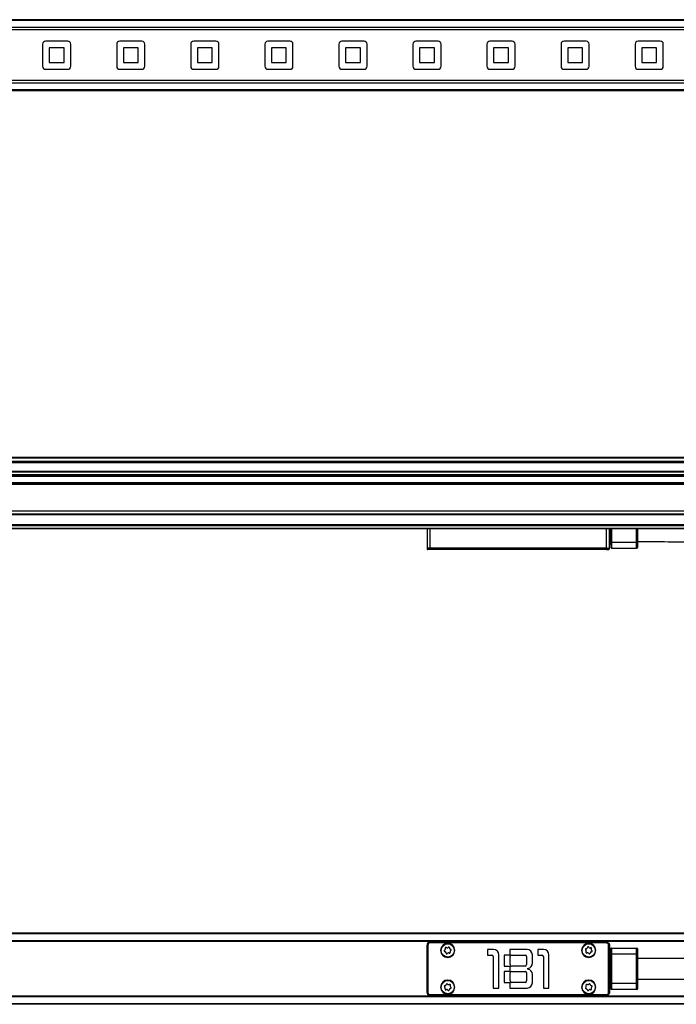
# Model space of a CAD drawing. Header units: millimetres. Extents: x -741 to 2998, y 394 to 730.
# Tile 9 of 18: x 584 to 805, y 396 to 729. Entities that reach past the tile are written whole.
import ezdxf

# ---------------------------------------------------------------- set-up
doc = ezdxf.new("R2010")
doc.units = ezdxf.units.MM

# ---------------------------------------------------------------- blocks, each defined once
blk = doc.blocks.new('Drawing View1')
at = {"color": 7, "linetype": 'Continuous', "lineweight": 25}
for p, q in [((-2, 15.5), (-1498, 15.5)), ((-2, 15.21), (-1498, 15.21)), ((-2, 12.9), (-1498, 12.9)), ((-2, 12.05), (-1498, 12.05)), ((-367.25, 7.25), (-367.25, -0.25)), ((-358.75, 8.25), (-366.25, 8.25)), ((-357.75, -0.25), (-357.75, 7.25)), ((-342.25, 7.25), (-342.25, -0.25)), ((-333.75, 8.25), (-341.25, 8.25)), ((-332.75, -0.25), (-332.75, 7.25)), ((-317.25, 7.25), (-317.25, -0.25)), ((-308.75, 8.25), (-316.25, 8.25)), ((-307.75, -0.25), (-307.75, 7.25)), ((-292.25, 7.25), (-292.25, -0.25)), ((-283.75, 8.25), (-291.25, 8.25)), ((-282.75, -0.25), (-282.75, 7.25)), ((-267.25, 7.25), (-267.25, -0.25)), ((-258.75, 8.25), (-266.25, 8.25)), ((-257.75, -0.25), (-257.75, 7.25)), ((-242.25, 7.25), (-242.25, -0.25)), ((-233.75, 8.25), (-241.25, 8.25)), ((-232.75, -0.25), (-232.75, 7.25)), ((-217.25, 7.25), (-217.25, -0.25)), ((-208.75, 8.25), (-216.25, 8.25)), ((-207.75, -0.25), (-207.75, 7.25)), ((-192.25, 7.25), (-192.25, -0.25)), ((-183.75, 8.25), (-191.25, 8.25)), ((-182.75, -0.25), (-182.75, 7.25)), ((-167.25, 7.25), (-167.25, -0.25)), ((-158.75, 8.25), (-166.25, 8.25)), ((-157.75, -0.25), (-157.75, 7.25)), ((-365, 6), (-365, 1)), ((-360, 6), (-365, 6)), ((-360, 1), (-360, 6)), ((-340, 6), (-340, 1)), ((-335, 6), (-340, 6)), ((-335, 1), (-335, 6)), ((-315, 6), (-315, 1)), ((-310, 6), (-315, 6)), ((-310, 1), (-310, 6)), ((-290, 6), (-290, 1)), ((-285, 6), (-290, 6)), ((-285, 1), (-285, 6)), ((-265, 6), (-265, 1)), ((-260, 6), (-265, 6)), ((-260, 1), (-260, 6)), ((-240, 6), (-240, 1)), ((-235, 6), (-240, 6)), ((-235, 1), (-235, 6)), ((-215, 6), (-215, 1)), ((-210, 6), (-215, 6)), ((-210, 1), (-210, 6)), ((-190, 6), (-190, 1)), ((-185, 6), (-190, 6)), ((-185, 1), (-185, 6)), ((-165, 6), (-165, 1)), ((-160, 6), (-165, 6)), ((-160, 1), (-160, 6)), ((-365, 1), (-360, 1)), ((-340, 1), (-335, 1)), ((-315, 1), (-310, 1)), ((-290, 1), (-285, 1)), ((-265, 1), (-260, 1)), ((-240, 1), (-235, 1)), ((-215, 1), (-210, 1)), ((-190, 1), (-185, 1)), ((-165, 1), (-160, 1)), ((-366.25, -1.25), (-358.75, -1.25)), ((-341.25, -1.25), (-333.75, -1.25)), ((-316.25, -1.25), (-308.75, -1.25)), ((-291.25, -1.25), (-283.75, -1.25)), ((-266.25, -1.25), (-258.75, -1.25)), ((-241.25, -1.25), (-233.75, -1.25)), ((-216.25, -1.25), (-208.75, -1.25)), ((-191.25, -1.25), (-183.75, -1.25)), ((-166.25, -1.25), (-158.75, -1.25)), ((-2, -5.06), (-1498, -5.06)), ((-2, -5.9), (-1498, -5.9)), ((-2, -8.21), (-1498, -8.21)), ((-2, -8.5), (-1498, -8.5))]:
    blk.add_line(p, q, dxfattribs=at)
for centre, start, end in [((-366.25, 7.25), 90, 180), ((-358.75, 7.25), 0, 90), ((-341.25, 7.25), 90, 180), ((-333.75, 7.25), 0, 90), ((-316.25, 7.25), 90, 180), ((-308.75, 7.25), 0, 90), ((-291.25, 7.25), 90, 180), ((-283.75, 7.25), 0, 90), ((-266.25, 7.25), 90, 180), ((-258.75, 7.25), 0, 90), ((-241.25, 7.25), 90, 180), ((-233.75, 7.25), 0, 90), ((-216.25, 7.25), 90, 180), ((-208.75, 7.25), 0, 90), ((-191.25, 7.25), 90, 180), ((-183.75, 7.25), 0, 90), ((-166.25, 7.25), 90, 180), ((-158.75, 7.25), 0, 90), ((-366.25, -0.25), 180, 270), ((-358.75, -0.25), 270, 0), ((-341.25, -0.25), 180, 270), ((-333.75, -0.25), 270, 0), ((-316.25, -0.25), 180, 270), ((-308.75, -0.25), 270, 0), ((-291.25, -0.25), 180, 270), ((-283.75, -0.25), 270, 0), ((-266.25, -0.25), 180, 270), ((-258.75, -0.25), 270, 0), ((-241.25, -0.25), 180, 270), ((-233.75, -0.25), 270, 0), ((-216.25, -0.25), 180, 270), ((-208.75, -0.25), 270, 0), ((-191.25, -0.25), 180, 270), ((-183.75, -0.25), 270, 0), ((-166.25, -0.25), 180, 270), ((-158.75, -0.25), 270, 0)]:
    blk.add_arc(centre, 1, start, end, dxfattribs=at)
blk = doc.blocks.new('Drawing View2')
at = {"color": 7, "linetype": 'Continuous', "lineweight": 25}
for p, q in [((1388, 32.48), (-108, 32.48)), ((1388, 32.29), (-108, 32.29)), ((1388, 31.21), (-108, 31.21)), ((1388, 30.76), (-108, 30.76)), ((1388, 27.81), (-108, 27.81)), ((1388, 27.56), (-108, 27.56)), ((1388, 26.66), (-108, 26.66)), ((1388, 26.41), (-108, 26.41)), ((1388, 26.32), (-108, 26.32)), ((1388, 26.08), (-108, 26.08)), ((1388, 23.95), (-108, 23.95)), ((1388, 23.7), (-108, 23.7)), ((1388, 23.61), (-108, 23.61)), ((1388, 23.36), (-108, 23.36)), ((1388, 14.4), (-108, 14.4)), ((1388, 13.4), (-108, 13.4)), ((1388, 13.2), (-108, 13.2)), ((1280, 9.79), (0, 9.79)), ((1280, 9.59), (0, 9.59)), ((1280, 9.39), (0, 9.39)), ((1280, 8.59), (0, 8.59)), ((1280, 8.39), (0, 8.39)), ((1152.5, 8.39), (1152.5, 1.96)), ((1153.5, 8.39), (1153.5, 1.96)), ((1213.1, 1.96), (1213.1, 8.39)), ((1214.1, 1.96), (1214.1, 8.39)), ((1214.4, 3.6), (1214.4, 8.39)), ((1214.6, 8.39), (1214.6, 3.9)), ((1214.8, 8.39), (1214.8, 3.9)), ((1223.2, 3.9), (1223.2, 8.39)), ((1223.7, 3.9), (1223.7, 8.39)), ((1214.1, 3.6), (1214.4, 3.6)), ((1214.1, 3.4), (1214.4, 3.4)), ((1214.4, 3.6), (1214.6, 3.6)), ((1214.4, 3.4), (1214.4, 3.6)), ((1214.6, 3.9), (1214.8, 3.9)), ((1214.6, 3.9), (1214.6, 2.1)), ((1214.8, 3.9), (1223.2, 3.9)), ((1214.8, 3.9), (1214.8, 1.9)), ((1223.2, 1.9), (1223.2, 3.9)), ((1223.7, 3.9), (1223.2, 3.9)), ((1223.7, 2.4), (1223.7, 3.9)), ((1152.5, 1.96), (1153.5, 1.96)), ((1152.52, 1.83), (1153.5, 1.83)), ((1152.52, 1.83), (1152.59, 1.54)), ((1153.5, 1.54), (1152.59, 1.54)), ((1153.5, 1.4), (1152.79, 1.4)), ((1153.5, 1.96), (1213.1, 1.96)), ((1153.5, 1.96), (1153.5, 1.83)), ((1153.5, 1.83), (1213.1, 1.83)), ((1153.5, 1.54), (1153.5, 1.83)), ((1213.04, 1.54), (1153.5, 1.54)), ((1153.5, 1.4), (1153.5, 1.54)), ((1213.04, 1.4), (1153.5, 1.4)), ((1213.04, 1.54), (1213.12, 1.83)), ((1213.04, 1.4), (1213.04, 1.54)), ((1214.01, 1.54), (1214.08, 1.83)), ((1214.8, 1.9), (1223.2, 1.9))]:
    blk.add_line(p, q, dxfattribs=at)
at = {"color": 7, "linetype": 'Continuous', "lineweight": 25, "flags": 128}
blk.add_lwpolyline([(1213.1, 1.96), (1213.1, 1.95), (1213.1, 1.93), (1213.1, 1.91), (1213.1, 1.9), (1213.1, 1.88), (1213.1, 1.86), (1213.1, 1.85), (1213.1, 1.83)], dxfattribs=at)
at = {"color": 7, "linetype": 'Continuous', "lineweight": 25}
for centre, radius, start, end in [((1214.4, 3.2), 0.2, 0, 90), ((1153, 1.96), 0.5, 180, 195), ((1152.79, 1.6), 0.2, 195, 270), ((1198.65, 3.77), 14.6, 352.3676, 352.8797), ((1213.81, 1.6), 0.2, 270, 344.9973), ((1213.61, 1.96), 0.492, 344.999, 0.243), ((1213.6, 1.96), 0.5, 344.9973, 0), ((1214.8, 2.1), 0.2, 180, 270), ((1223.2, 2.4), 0.5, 270, 0)]:
    blk.add_arc(centre, radius, start, end, dxfattribs=at)
for points, knots in [([(1223.7, 4.15), (1227.11, 4.13), (1233.53, 4.11), (1242.55, 3.98), (1250.36, 3.81), (1256.96, 3.63), (1264.02, 3.41), (1271.56, 3.14), (1277.31, 2.9), (1280, 2.79)], [0, 0, 0, 0, 0.181675, 0.341863, 0.480568, 0.597781, 0.693492, 0.856732, 1, 1, 1, 1]), ([(1214.01, 1.54), (1214, 1.54), (1213.99, 1.53), (1213.91, 1.53), (1213.73, 1.52), (1213.41, 1.53), (1213.17, 1.54), (1213.04, 1.54)], [0, 0, 0, 0, 0.135548, 0.267003, 0.517818, 0.751105, 1, 1, 1, 1]), ([(1213.04, 1.41), (1213.09, 1.41), (1213.21, 1.41), (1213.36, 1.41), (1213.51, 1.41), (1213.6, 1.41), (1213.64, 1.41)], [0, 0, 0, 0, 0.249714, 0.499714, 0.749738, 1, 1, 1, 1]), ([(1213.81, 1.4), (1213.81, 1.4), (1213.79, 1.4), (1213.69, 1.4), (1213.52, 1.4), (1213.3, 1.4), (1213.13, 1.4), (1213.04, 1.4)], [0, 0, 0, 0, 0.197864, 0.390487, 0.574642, 0.776476, 1, 1, 1, 1]), ([(1213.1, 1.96), (1213.11, 1.96), (1213.12, 1.96), (1213.13, 1.96), (1213.13, 1.96)], [0, 0, 0, 0, 0.559896, 1, 1, 1, 1]), ([(1213.1, 1.83), (1213.1, 1.83), (1213.11, 1.83), (1213.11, 1.83), (1213.12, 1.83)], [0, 0, 0, 0, 0.559135, 1, 1, 1, 1]), ([(1213.12, 1.83), (1213.19, 1.82), (1213.32, 1.8), (1213.57, 1.77), (1213.82, 1.75), (1214.03, 1.77), (1214.06, 1.81), (1214.08, 1.83)], [0, 0, 0, 0, 0.1391562, 0.2747807, 0.534321, 0.7601899, 1, 1, 1, 1]), ([(1213.13, 1.96), (1213.2, 1.96), (1213.34, 1.95), (1213.59, 1.94), (1213.85, 1.93), (1214.05, 1.94), (1214.08, 1.95), (1214.1, 1.96)], [0, 0, 0, 0, 0.139128, 0.274743, 0.534322, 0.760243, 1, 1, 1, 1]), ([(1213.39, 1.44), (1213.44, 1.43), (1213.53, 1.42), (1213.64, 1.4), (1213.72, 1.4), (1213.74, 1.4), (1213.75, 1.4)], [0, 0, 0, 0, 0.2637, 0.518713, 0.764197, 1, 1, 1, 1]), ([(1213.89, 1.42), (1213.88, 1.43), (1213.87, 1.44), (1213.82, 1.46), (1213.75, 1.48), (1213.71, 1.49)], [0, 0, 0, 0, 0.272096, 0.631362, 1, 1, 1, 1]), ([(1213.87, 1.44), (1213.88, 1.45), (1213.91, 1.48), (1213.92, 1.51), (1213.93, 1.53)], [0, 0, 0, 0, 0.615247, 1, 1, 1, 1]), ([(1214.1, 1.96), (1214.1, 1.96), (1214.1, 1.96), (1214.1, 1.96), (1214.1, 1.96)], [0, 0, 0, 0, 0.560071, 1, 1, 1, 1])]:
    blk.add_open_spline(points, degree=3, knots=knots, dxfattribs=at)
blk = doc.blocks.new('Drawing View3')
at = {"color": 7, "linetype": 'Continuous', "lineweight": 25}
for p, q in [((1280, 15.5), (0, 15.5)), ((1280, 15.3), (0, 15.3)), ((1280, 12.95), (0, 12.95)), ((1280, 12.75), (0, 12.75)), ((1152.5, -4.5), (1152.5, 11.5)), ((1152.5, 11.5), (1152.52, 11.5)), ((1152.52, -4.5), (1152.52, 11.5)), ((1152.52, 11.5), (1152.59, 11.5)), ((1152.59, 11.5), (1152.59, -4.5)), ((1152.79, 11.5), (1152.59, 11.5)), ((1152.79, 11.5), (1152.79, -4.5)), ((1153.5, 12.5), (1153.5, 12.48)), ((1153.5, 12.5), (1213.1, 12.5)), ((1153.5, 12.41), (1153.5, 12.48)), ((1153.5, 12.48), (1213.1, 12.48)), ((1153.5, 12.21), (1153.5, 12.41)), ((1213.04, 12.41), (1153.5, 12.41)), ((1213.04, 12.21), (1153.5, 12.21)), ((1172.97, 10), (1172.97, 8.1)), ((1174.97, 10), (1172.97, 10)), ((1186.28, 10), (1180.47, 10)), ((1180.47, 10), (1180.47, 8.1)), ((1189.88, 10), (1189.88, 8.1)), ((1191.88, 10), (1189.88, 10)), ((1213.04, 12.41), (1213.12, 12.48)), ((1213.04, 12.21), (1213.04, 12.41)), ((1213.81, 11.44), (1214.01, 11.44)), ((1213.81, -4.44), (1213.81, 11.44)), ((1214.01, 11.44), (1214.08, 11.52)), ((1214.01, -4.44), (1214.01, 11.44)), ((1214.08, 11.5), (1214.08, -4.5)), ((1214.1, 11.5), (1214.08, 11.5)), ((1214.1, 11.5), (1214.1, -4.5)), ((1214.6, 10.3), (1214.6, 8.5)), ((1214.8, 10.5), (1214.8, 8.5)), ((1214.8, 10.5), (1223.2, 10.5)), ((1223.2, 8.5), (1223.2, 10.5)), ((1223.7, 8.5), (1223.7, 10)), ((1157.1, 9.7), (1157.2, 9.7)), ((1157.25, 9.7), (1157.2, 9.7)), ((1161.75, 9.7), (1161.8, 9.7)), ((1161.9, 9.7), (1161.8, 9.7)), ((1172.97, 8.1), (1174.38, 8.1)), ((1174.88, 7.6), (1174.88, -3)), ((1176.78, -3), (1176.78, 8.2)), ((1180.47, 8.1), (1178.58, 8.1)), ((1178.58, 8.1), (1178.58, 4.4)), ((1180.58, 4.9), (1180.58, 7.6)), ((1181.08, 8.1), (1185.58, 8.1)), ((1186.08, 7.6), (1186.08, 4.9)), ((1188.08, 5.42), (1188.08, 8.2)), ((1189.88, 8.1), (1191.28, 8.1)), ((1191.78, 7.6), (1191.78, -3)), ((1193.67, -3), (1193.67, 8.2)), ((1204.7, 9.7), (1204.8, 9.7)), ((1204.85, 9.7), (1204.8, 9.7)), ((1209.35, 9.7), (1209.4, 9.7)), ((1209.5, 9.7), (1209.4, 9.7)), ((1214.1, 8.2), (1214.4, 8.2)), ((1214.1, 8), (1214.4, 8)), ((1214.4, 8), (1214.4, 8.2)), ((1214.4, -1), (1214.4, 8)), ((1214.4, 8), (1214.6, 8)), ((1214.6, 8.5), (1214.6, -1.5)), ((1214.6, 8.5), (1214.8, 8.5)), ((1214.8, 8.5), (1214.8, -1.5)), ((1214.8, 8.5), (1223.2, 8.5)), ((1223.2, -1.5), (1223.2, 8.5)), ((1223.7, 8.5), (1223.2, 8.5)), ((1223.7, -1.5), (1223.7, 8.5)), ((1178.58, 4.4), (1180.47, 4.4)), ((1180.47, 4.4), (1180.47, 2.6)), ((1185.58, 4.4), (1181.08, 4.4)), ((1186.58, 3.35), (1186.58, 3.65)), ((1180.47, 2.6), (1178.58, 2.6)), ((1178.58, 2.6), (1178.58, -1.1)), ((1180.58, -0.6), (1180.58, 2.1)), ((1181.08, 2.6), (1185.58, 2.6)), ((1186.08, 2.1), (1186.08, -0.6)), ((1188.08, -1.2), (1188.08, 1.58)), ((1157.1, -2.7), (1157.2, -2.7)), ((1157.25, -2.7), (1157.2, -2.7)), ((1161.75, -2.7), (1161.8, -2.7)), ((1161.9, -2.7), (1161.8, -2.7)), ((1174.88, -3), (1176.78, -3)), ((1178.58, -1.1), (1180.47, -1.1)), ((1180.47, -1.1), (1180.47, -3)), ((1180.47, -3), (1186.28, -3)), ((1185.58, -1.1), (1181.08, -1.1)), ((1191.78, -3), (1193.67, -3)), ((1204.7, -2.7), (1204.8, -2.7)), ((1204.85, -2.7), (1204.8, -2.7)), ((1209.35, -2.7), (1209.4, -2.7)), ((1209.5, -2.7), (1209.4, -2.7)), ((1214.4, -1), (1214.1, -1)), ((1214.4, -1.2), (1214.1, -1.2)), ((1214.4, -1.2), (1214.4, -1)), ((1214.4, -1), (1214.6, -1)), ((1214.6, -1.5), (1214.6, -3.3)), ((1214.6, -1.5), (1214.8, -1.5)), ((1214.8, -1.5), (1214.8, -3.5)), ((1223.2, -1.5), (1214.8, -1.5)), ((1223.2, -3.5), (1223.2, -1.5)), ((1223.7, -1.5), (1223.2, -1.5)), ((1223.7, -3), (1223.7, -1.5)), ((1280, -5.75), (0, -5.75)), ((1280, -5.95), (0, -5.95)), ((1152.5, -4.5), (1152.52, -4.5)), ((1152.52, -4.5), (1152.59, -4.5)), ((1152.79, -4.5), (1152.59, -4.5)), ((1153.5, -5.21), (1213.04, -5.21)), ((1153.5, -5.21), (1153.5, -5.41)), ((1153.5, -5.41), (1213.04, -5.41)), ((1153.5, -5.48), (1153.5, -5.41)), ((1213.1, -5.48), (1153.5, -5.48)), ((1153.5, -5.5), (1153.5, -5.48)), ((1213.1, -5.5), (1153.5, -5.5)), ((1213.04, -5.21), (1213.04, -5.41)), ((1213.12, -5.48), (1213.04, -5.41)), ((1213.1, -5.5), (1213.1, -5.48)), ((1213.81, -4.44), (1214.01, -4.44)), ((1214.08, -4.52), (1214.01, -4.44)), ((1223.2, -3.5), (1214.8, -3.5)), ((1280, -8.3), (0, -8.3)), ((1280, -8.5), (0, -8.5))]:
    blk.add_line(p, q, dxfattribs=at)
at = {"color": 7, "linetype": 'Continuous', "lineweight": 25, "flags": 128}
for points in [[(1213.1, 12.5), (1213.1, 12.5), (1213.1, 12.5), (1213.1, 12.5), (1213.1, 12.5), (1213.1, 12.49), (1213.1, 12.49), (1213.1, 12.49), (1213.1, 12.48)], [(1214.1, -4.5), (1214.1, -4.5), (1214.1, -4.5), (1214.1, -4.5), (1214.1, -4.5), (1214.09, -4.5), (1214.09, -4.5), (1214.09, -4.5), (1214.08, -4.5)]]:
    blk.add_lwpolyline(points, dxfattribs=at)
at = {"color": 7, "linetype": 'Continuous', "lineweight": 25}
for centre in [(1159.5, 9.7), (1207.1, 9.7), (1159.5, -2.7), (1207.1, -2.7)]:
    blk.add_circle(centre, 2.25, dxfattribs=at)
for centre, radius, start, end in [((1153.5, 11.5), 1, 90, 180), ((1153.5, 11.5), 0.983, 90, 180), ((1153.5, 11.5), 0.906, 90, 180), ((1153.5, 11.5), 0.713, 90, 180), ((1159.5, 9.7), 2.4, 0, 180), ((1159.5, 9.7), 2.3, 3.2053, 180), ((1158.29, 10.16), 0.42, 293.7766, 24.1444), ((1158.9, 10.44), 0.25, 53.7766, 204.1444), ((1159.3, 10.98), 0.42, 233.7766, 324.1444), ((1159.84, 10.59), 0.25, 353.7766, 144.1444), ((1160.51, 10.51), 0.42, 173.7766, 264.1444), ((1160.44, 9.85), 0.25, 293.7766, 84.1444), ((1174.97, 8.2), 1.8, 0, 90), ((1186.28, 8.2), 1.8, 0, 90), ((1191.88, 8.2), 1.8, 0, 90), ((1207.1, 9.7), 2.4, 0, 180), ((1207.1, 9.7), 2.3, 3.2053, 180), ((1206.19, 9.98), 0.25, 87.8651, 238.2329), ((1206.22, 10.65), 0.42, 267.8651, 358.2329), ((1206.89, 10.63), 0.25, 27.8651, 178.2329), ((1207.48, 10.94), 0.42, 207.8651, 298.2329), ((1207.79, 10.35), 0.25, 327.8651, 118.2329), ((1208.36, 9.99), 0.42, 147.8651, 238.2329), ((1213.14, 12.48), 0.024, 105.3871, 164.6241), ((1214.08, 11.54), 0.024, 285.3874, 344.6238), ((1214.8, 10.3), 0.2, 90, 180), ((1223.2, 10), 0.5, 0, 90), ((1159.5, 9.7), 2.4, 180, 0), ((1159.5, 9.7), 2.3, 180, 183.2053), ((1159.5, 9.7), 2.3, 183.2053, 0), ((1158.56, 9.55), 0.25, 113.7766, 264.1444), ((1158.49, 8.89), 0.42, 353.7766, 84.1444), ((1159.16, 8.81), 0.25, 173.7766, 324.1444), ((1159.7, 8.42), 0.42, 53.7766, 144.1444), ((1160.1, 8.96), 0.25, 233.7766, 24.1444), ((1160.71, 9.24), 0.42, 113.7766, 204.1444), ((1159.5, 9.7), 2.3, 0, 3.2053), ((1174.38, 7.6), 0.5, 0, 90), ((1181.08, 7.6), 0.5, 90, 180), ((1185.58, 7.6), 0.5, 0, 90), ((1191.28, 7.6), 0.5, 0, 90), ((1207.1, 9.7), 2.4, 180, 0), ((1207.1, 9.7), 2.3, 180, 183.2053), ((1207.1, 9.7), 2.3, 183.2053, 0), ((1205.84, 9.41), 0.42, 327.8651, 58.2329), ((1206.41, 9.05), 0.25, 147.8651, 298.2329), ((1206.72, 8.46), 0.42, 27.8651, 118.2329), ((1207.31, 8.77), 0.25, 207.8651, 358.2329), ((1207.98, 8.75), 0.42, 87.8651, 178.2329), ((1208.01, 9.42), 0.25, 267.8651, 58.2329), ((1207.1, 9.7), 2.3, 0, 3.2053), ((1214.4, 8.4), 0.2, 270, 0), ((1181.08, 4.9), 0.5, 180, 270), ((1185.58, 4.9), 0.5, 270, 0), ((1186.28, 5.42), 1.8, 279.5941, 0), ((1186.28, 1.58), 1.8, 0, 80.4059), ((1181.08, 2.1), 0.5, 90, 180), ((1185.58, 2.1), 0.5, 0, 90), ((1159.5, -2.7), 2.4, 0, 180), ((1159.5, -2.7), 2.4, 180, 0), ((1159.5, -2.7), 2.3, 3.2053, 180), ((1159.5, -2.7), 2.3, 180, 183.2053), ((1159.5, -2.7), 2.3, 183.2053, 0), ((1158.58, -2.48), 0.25, 91.159, 241.5268), ((1158.26, -3.06), 0.42, 331.159, 61.5268), ((1158.56, -1.81), 0.42, 271.159, 1.5268), ((1158.84, -3.39), 0.25, 151.159, 301.5268), ((1159.23, -1.79), 0.25, 31.159, 181.5268), ((1159.81, -1.44), 0.42, 211.159, 301.5268), ((1160.44, -3.59), 0.42, 91.159, 181.5268), ((1160.16, -2.01), 0.25, 331.159, 121.5268), ((1160.74, -2.34), 0.42, 151.159, 241.5268), ((1160.42, -2.92), 0.25, 271.159, 61.5268), ((1159.5, -2.7), 2.3, 0, 3.2053), ((1181.08, -0.6), 0.5, 180, 270), ((1185.58, -0.6), 0.5, 270, 0), ((1186.28, -1.2), 1.8, 270, 0), ((1207.1, -2.7), 2.4, 0, 180), ((1207.1, -2.7), 2.4, 180, 0), ((1207.1, -2.7), 2.3, 3.2053, 180), ((1207.1, -2.7), 2.3, 180, 183.2053), ((1207.1, -2.7), 2.3, 183.2053, 0), ((1206.19, -2.98), 0.25, 122.0678, 272.4356), ((1205.84, -2.41), 0.42, 302.0678, 32.4356), ((1206.4, -2.06), 0.25, 62.0678, 212.4356), ((1206.22, -3.65), 0.42, 2.0678, 92.4356), ((1206.72, -1.46), 0.42, 242.0678, 332.4356), ((1207.31, -1.77), 0.25, 2.0678, 152.4356), ((1207.98, -1.75), 0.42, 182.0678, 272.4356), ((1207.8, -3.34), 0.25, 242.0678, 32.4356), ((1208.36, -2.99), 0.42, 122.0678, 212.4356), ((1208.01, -2.42), 0.25, 302.0678, 92.4356), ((1207.1, -2.7), 2.3, 0, 3.2053), ((1214.4, -1.4), 0.2, 0, 90), ((1214.8, -3.3), 0.2, 180, 270), ((1223.2, -3), 0.5, 270, 0), ((1153.5, -4.5), 1, 180, 270), ((1153.5, -4.5), 0.983, 180, 270), ((1153.5, -4.5), 0.906, 180, 270), ((1153.5, -4.5), 0.713, 180, 270), ((1159.19, -3.96), 0.42, 31.159, 121.5268), ((1159.77, -3.61), 0.25, 211.159, 1.5268), ((1206.89, -3.63), 0.25, 182.0678, 332.4356), ((1207.48, -3.94), 0.42, 62.0678, 152.4356), ((1213.14, -5.48), 0.024, 195.3755, 254.6125), ((1214.08, -4.54), 0.024, 15.3762, 74.6126)]:
    blk.add_arc(centre, radius, start, end, dxfattribs=at)
for points, knots in [([(1214.01, 11.44), (1214, 11.51), (1213.99, 11.64), (1213.91, 11.89), (1213.73, 12.15), (1213.41, 12.36), (1213.17, 12.39), (1213.04, 12.41)], [0, 0, 0, 0, 0.135548, 0.267003, 0.517818, 0.751105, 1, 1, 1, 1]), ([(1213.81, 11.44), (1213.81, 11.52), (1213.79, 11.68), (1213.69, 11.89), (1213.52, 12.06), (1213.3, 12.19), (1213.13, 12.2), (1213.04, 12.21)], [0, 0, 0, 0, 0.197864, 0.390487, 0.574642, 0.776476, 1, 1, 1, 1]), ([(1213.1, 12.5), (1213.11, 12.5), (1213.12, 12.5), (1213.13, 12.5), (1213.13, 12.5)], [0, 0, 0, 0, 0.559896, 1, 1, 1, 1]), ([(1213.1, 12.48), (1213.1, 12.48), (1213.11, 12.48), (1213.11, 12.48), (1213.12, 12.48)], [0, 0, 0, 0, 0.559135, 1, 1, 1, 1]), ([(1213.12, 12.48), (1213.19, 12.48), (1213.32, 12.46), (1213.57, 12.36), (1213.82, 12.17), (1214.03, 11.86), (1214.06, 11.63), (1214.08, 11.52)], [0, 0, 0, 0, 0.1391562, 0.2747807, 0.534321, 0.7601899, 1, 1, 1, 1]), ([(1213.13, 12.5), (1213.2, 12.49), (1213.34, 12.48), (1213.59, 12.39), (1213.85, 12.2), (1214.05, 11.89), (1214.08, 11.65), (1214.1, 11.53)], [0, 0, 0, 0, 0.139128, 0.274743, 0.534322, 0.760243, 1, 1, 1, 1]), ([(1214.08, 11.52), (1214.08, 11.51), (1214.08, 11.51), (1214.08, 11.5), (1214.08, 11.5)], [0, 0, 0, 0, 0.560747, 1, 1, 1, 1]), ([(1214.1, 11.53), (1214.1, 11.53), (1214.1, 11.52), (1214.1, 11.5), (1214.1, 11.5)], [0, 0, 0, 0, 0.560071, 1, 1, 1, 1]), ([(1280, 7), (1276.43, 7), (1270.63, 7), (1262.64, 7), (1256.25, 7), (1251.05, 7), (1246.63, 7), (1242.45, 7), (1237.17, 7), (1230.8, 7), (1226.19, 7), (1223.7, 7)], [0, 0, 0, 0, 0.190608, 0.309154, 0.425466, 0.531381, 0.586329, 0.660593, 0.754285, 0.867416, 1, 1, 1, 1]), ([(1223.7, 0), (1225.68, 0), (1229.36, 0), (1234.46, 0), (1238.74, 0), (1242.23, 0), (1247.96, 0), (1259.22, 0), (1270.81, 0), (1278.74, 0), (1280, 0)], [0, 0, 0, 0, 0.105343, 0.195976, 0.271907, 0.333142, 0.382281, 0.577185, 0.932836, 1, 1, 1, 1]), ([(1213.04, -5.41), (1213.11, -5.4), (1213.25, -5.39), (1213.44, -5.32), (1213.62, -5.22), (1213.8, -5.05), (1213.96, -4.8), (1213.99, -4.56), (1214.01, -4.44)], [0, 0, 0, 0, 0.139979, 0.275704, 0.407561, 0.535974, 0.760487, 1, 1, 1, 1]), ([(1213.04, -5.21), (1213.12, -5.2), (1213.29, -5.19), (1213.51, -5.08), (1213.67, -4.91), (1213.79, -4.69), (1213.8, -4.53), (1213.81, -4.44)], [0, 0, 0, 0, 0.208439, 0.408031, 0.590917, 0.78516, 1, 1, 1, 1]), ([(1213.12, -5.48), (1213.11, -5.48), (1213.11, -5.48), (1213.1, -5.48), (1213.1, -5.48)], [0, 0, 0, 0, 0.560746, 1, 1, 1, 1]), ([(1213.13, -5.5), (1213.13, -5.5), (1213.12, -5.5), (1213.1, -5.5), (1213.1, -5.5)], [0, 0, 0, 0, 0.56007, 1, 1, 1, 1]), ([(1214.08, -4.52), (1214.08, -4.58), (1214.06, -4.71), (1213.97, -4.96), (1213.78, -5.21), (1213.47, -5.43), (1213.24, -5.46), (1213.12, -5.48)], [0, 0, 0, 0, 0.135633, 0.267847, 0.520984, 0.753382, 1, 1, 1, 1]), ([(1214.1, -4.53), (1214.09, -4.6), (1214.08, -4.73), (1213.99, -4.98), (1213.81, -5.24), (1213.5, -5.45), (1213.26, -5.48), (1213.13, -5.5)], [0, 0, 0, 0, 0.135637, 0.267851, 0.520983, 0.753295, 1, 1, 1, 1]), ([(1214.08, -4.5), (1214.08, -4.5), (1214.08, -4.51), (1214.08, -4.51), (1214.08, -4.52)], [0, 0, 0, 0, 0.559134, 1, 1, 1, 1]), ([(1214.1, -4.5), (1214.1, -4.51), (1214.1, -4.52), (1214.1, -4.53), (1214.1, -4.53)], [0, 0, 0, 0, 0.559896, 1, 1, 1, 1])]:
    blk.add_open_spline(points, degree=3, knots=knots, dxfattribs=at)

msp = doc.modelspace()

# ---------------------------------------------------------------- block references
at = {"color": 7, "linetype": 'Continuous', "lineweight": 25}
for name, p in [('Drawing View1', (958.72, 713.1)), ('Drawing View2', (-431.28, 548.25)), ('Drawing View3', (-431.28, 404.62))]:
    msp.add_blockref(name, p, dxfattribs=at)

doc.saveas('drawing.dxf')
